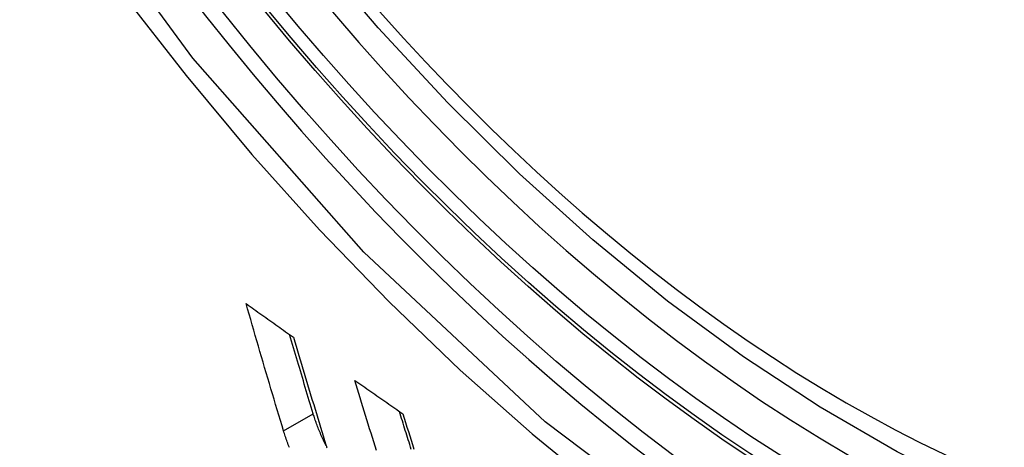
# Model space of a CAD drawing. Header units: inches. Extents: x 27 to 746, y 82 to 342.
# Tile 182 of 256: x 636.9362 to 637.1297, y 322.8461 to 322.9301. Entities that reach past the tile are written whole.
import ezdxf

# ---------------------------------------------------------------- set-up
doc = ezdxf.new("R2010")
doc.units = ezdxf.units.IN
doc.header["$MEASUREMENT"] = 0
doc.layers.add('Visible Edges(ANSI)', color=7, linetype='Continuous', lineweight=25)
doc.layers.add('Visible Tangent Edges(ANSI)', color=7, linetype='Continuous', lineweight=25)

msp = doc.modelspace()

# ---------------------------------------------------------------- linework, layer by layer
at = {"layer": 'Visible Edges(ANSI)', "flags": 128}
for points in [[(637.26342, 322.83454), (637.25155, 322.8286), (637.23899, 322.82406), (637.22582, 322.82093), (637.21215, 322.81921), (637.19806, 322.81891), (637.18363, 322.82001), (637.16892, 322.82246), (637.154, 322.82625), (637.13893, 322.83133), (637.12378, 322.83767), (637.1086, 322.84524), (637.09346, 322.85398), (637.0784, 322.86386), (637.0635, 322.87483), (637.04881, 322.88683), (637.0344, 322.89982), (637.02032, 322.91373), (637.00663, 322.92849), (636.9934, 322.94405)], [(636.98806, 322.84932), (636.98775, 322.85036), (636.98743, 322.85139), (636.98712, 322.85243), (636.98681, 322.85346), (636.9865, 322.8545), (636.98619, 322.85554), (636.98588, 322.85658), (636.98557, 322.85762), (636.98526, 322.85866), (636.98495, 322.8597), (636.98464, 322.86074), (636.98434, 322.86178), (636.98403, 322.86282), (636.98372, 322.86387), (636.98342, 322.86491), (636.98311, 322.86596), (636.98281, 322.867), (636.9825, 322.86805), (636.9822, 322.86909), (636.9819, 322.87014), (636.9816, 322.87119), (636.98129, 322.87224), (636.98099, 322.87328), (636.98069, 322.87433)], [(636.98069, 322.87433), (636.98108, 322.87405), (636.98147, 322.87378), (636.98186, 322.8735), (636.98224, 322.87323), (636.98263, 322.87295), (636.98302, 322.87267), (636.98341, 322.8724), (636.9838, 322.87212), (636.98418, 322.87185), (636.98457, 322.87157), (636.98496, 322.87129), (636.98535, 322.87102), (636.98574, 322.87074), (636.98613, 322.87047), (636.98652, 322.87019), (636.98691, 322.86991), (636.98729, 322.86964), (636.98768, 322.86936), (636.98807, 322.86909), (636.98846, 322.86881), (636.98885, 322.86853), (636.98924, 322.86826), (636.98963, 322.86798), (636.99002, 322.86771)], [(636.99389, 322.85269), (636.99369, 322.85333), (636.9935, 322.85398), (636.9933, 322.85463), (636.99311, 322.85527), (636.99291, 322.85592), (636.99272, 322.85656), (636.99252, 322.85721), (636.99233, 322.85786), (636.99213, 322.85851), (636.99194, 322.85916), (636.99175, 322.8598), (636.99155, 322.86045), (636.99136, 322.8611), (636.99116, 322.86175), (636.99097, 322.8624), (636.99078, 322.86305), (636.99059, 322.8637), (636.99039, 322.86435), (636.9902, 322.865), (636.99001, 322.86565), (636.98982, 322.8663), (636.98962, 322.86695), (636.98943, 322.86761), (636.98924, 322.86826)], [(636.99002, 322.86771), (636.99028, 322.86682), (636.99054, 322.86594), (636.9908, 322.86506), (636.99106, 322.86417), (636.99133, 322.86329), (636.99159, 322.86241), (636.99185, 322.86153), (636.99211, 322.86065), (636.99238, 322.85977), (636.99264, 322.85888), (636.99291, 322.858), (636.99317, 322.85712), (636.99344, 322.85624), (636.9937, 322.85537), (636.99397, 322.85449), (636.99424, 322.85361), (636.9945, 322.85273), (636.99477, 322.85185), (636.99504, 322.85098), (636.99531, 322.8501), (636.99557, 322.84923), (636.99584, 322.84835), (636.99611, 322.84748), (636.99638, 322.8466)], [(637.00631, 322.84547), (637.00604, 322.84633), (637.00577, 322.84719), (637.0055, 322.84805), (637.00524, 322.84891), (637.00497, 322.84977), (637.0047, 322.85063), (637.00443, 322.85149), (637.00416, 322.85235), (637.0039, 322.85322), (637.00363, 322.85408), (637.00336, 322.85494), (637.0031, 322.8558), (637.00283, 322.85667), (637.00257, 322.85753), (637.0023, 322.85839), (637.00204, 322.85926)], [(637.00204, 322.85926), (637.00243, 322.85898), (637.00282, 322.85871), (637.00321, 322.85844), (637.00361, 322.85816), (637.004, 322.85789), (637.00439, 322.85761), (637.00478, 322.85734), (637.00518, 322.85707), (637.00557, 322.85679), (637.00596, 322.85652), (637.00636, 322.85625), (637.00675, 322.85597), (637.00714, 322.8557), (637.00754, 322.85543), (637.00793, 322.85515), (637.00832, 322.85488), (637.00872, 322.85461), (637.00911, 322.85434), (637.00951, 322.85406), (637.0099, 322.85379), (637.01029, 322.85352), (637.01069, 322.85324), (637.01108, 322.85297), (637.01148, 322.8527)], [(637.01315, 322.84571), (637.013, 322.84617), (637.01285, 322.84664), (637.0127, 322.8471), (637.01256, 322.84757), (637.01241, 322.84803), (637.01226, 322.8485), (637.01212, 322.84897), (637.01197, 322.84943), (637.01182, 322.8499), (637.01168, 322.85036), (637.01153, 322.85083), (637.01139, 322.8513), (637.01124, 322.85176), (637.01109, 322.85223), (637.01095, 322.8527), (637.0108, 322.85317)], [(636.99645, 322.84638), (636.99631, 322.84666), (636.99616, 322.84694), (636.99603, 322.84722), (636.99589, 322.8475), (636.99576, 322.84777), (636.99564, 322.84804), (636.99552, 322.84832), (636.9954, 322.84859), (636.99528, 322.84886), (636.99517, 322.84913), (636.99506, 322.84939), (636.99495, 322.84966), (636.99484, 322.84992), (636.99474, 322.85018), (636.99465, 322.85044), (636.99455, 322.8507), (636.99446, 322.85096), (636.99437, 322.85121), (636.99428, 322.85146), (636.9942, 322.85171), (636.99412, 322.85196), (636.99404, 322.85221), (636.99396, 322.85245), (636.99389, 322.85269)], [(637.01148, 322.8527), (637.01175, 322.85183), (637.01202, 322.85097), (637.0123, 322.8501), (637.01257, 322.84924), (637.01284, 322.84837), (637.01312, 322.84751), (637.01339, 322.84664), (637.01367, 322.84578)], [(636.98921, 322.84607), (636.98909, 322.84635), (636.98898, 322.84663), (636.98888, 322.84691), (636.98877, 322.84719), (636.98867, 322.84746), (636.98858, 322.84774), (636.98848, 322.84801), (636.98839, 322.84828), (636.9883, 322.84854), (636.98822, 322.84881), (636.98814, 322.84907), (636.98806, 322.84932)], [(636.99638, 322.8466), (636.99643, 322.84646), (636.99647, 322.84631), (636.99652, 322.84616), (636.99656, 322.84602)]]:
    msp.add_lwpolyline(points, dxfattribs=at)
at = {"layer": 'Visible Edges(ANSI)'}
msp.add_ellipse((637.09614, 323.09938), major_axis=(0.15994, -0.27703), ratio=0.57735, dxfattribs=at)
msp.add_ellipse((637.09962, 323.10138), major_axis=(0.15748, -0.27276), ratio=0.57735, start_param=2.363977, end_param=7.060801, dxfattribs=at)
at = {"layer": 'Visible Tangent Edges(ANSI)'}
msp.add_line((636.98806, 322.84932), (636.99389, 322.85269), dxfattribs=at)
at = {"layer": 'Visible Tangent Edges(ANSI)', "flags": 128}
for points in [[(637.34457, 322.95417), (637.34165, 322.91297), (637.33325, 322.87592), (637.31949, 322.8438), (637.30075, 322.81739), (637.2775, 322.79732), (637.25028, 322.78407), (637.21957, 322.77783), (637.18598, 322.77873), (637.1504, 322.78678), (637.11354, 322.80176), (637.07624, 322.8234), (637.03945, 322.85112), (637.00381, 322.88442), (636.97023, 322.9225), (636.93952, 322.96441)], [(636.95643, 322.93513), (636.9689, 322.91909), (636.98181, 322.90363), (636.99511, 322.8888), (637.00877, 322.87467), (637.02273, 322.86129), (637.03691, 322.84874), (637.05126, 322.83705), (637.06576, 322.82624), (637.08036, 322.81634), (637.09503, 322.80738), (637.10972, 322.7994), (637.12434, 322.79244), (637.13884, 322.78653), (637.15318, 322.78167), (637.16732, 322.77788), (637.1812, 322.77518), (637.19479, 322.77356), (637.20805, 322.77304), (637.22091, 322.77362), (637.23332, 322.7753), (637.24523, 322.77806), (637.25663, 322.78189)]]:
    msp.add_lwpolyline(points, dxfattribs=at)
at = {"layer": 'Visible Tangent Edges(ANSI)'}
for centre, major_axis, start_param, end_param in [((637.09862, 323.10081), (-0.17318, 0.29996), 5.05527, 10.652693), ((637.09857, 323.10078), (0.15059, -0.26083), 4.097754, 6.89782)]:
    msp.add_ellipse(centre, major_axis=major_axis, ratio=0.57735, start_param=start_param, end_param=end_param, dxfattribs=at)
for centre, major_axis in [((637.09922, 323.10115), (-0.17111, 0.29637)), ((637.09624, 323.09944), (0.1627, -0.2818)), ((637.09614, 323.09938), (-0.1621, 0.28076))]:
    msp.add_ellipse(centre, major_axis=major_axis, ratio=0.57735, dxfattribs=at)

doc.saveas('drawing.dxf')
